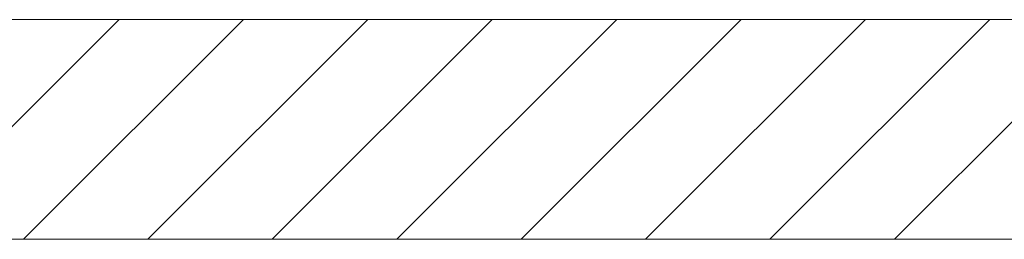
# Model space of a CAD drawing. Extents: x -720 to 300, y 62 to 1162.
# Tile 236 of 256: x 212.39 to 223.58, y 963.08 to 965.58. Entities that reach past the tile are written whole.
import ezdxf
from ezdxf.lldxf.tags import DXFTag

# ---------------------------------------------------------------- set-up
doc = ezdxf.new("R2010")
doc.units = 0
doc.layers.get('0').update_dxf_attribs({"lineweight": 13})
doc.layers.add('E_Detail_Linie_Text_Bem', color=7, linetype='Continuous', lineweight=13)
doc.layers.add('E_Detail_Wandschraffur', color=7, linetype='Continuous', lineweight=5, true_color=0xc0c0c0)
tags = doc.linetypes.add('fein_strichliert', pattern=[4, 1, -2, 1]).pattern_tags.tags
tags[8:9] = [DXFTag(74, 4), DXFTag(75, 0), DXFTag(340, '0'), DXFTag(46, 0.0), DXFTag(50, 0.0), DXFTag(44, 0.0), DXFTag(45, 0.0)]
tags[6:7] = [DXFTag(74, 4), DXFTag(75, 0), DXFTag(340, '0'), DXFTag(46, 0.0), DXFTag(50, 0.0), DXFTag(44, 0.0), DXFTag(45, 0.0)]
tags[4:5] = [DXFTag(74, 4), DXFTag(75, 0), DXFTag(340, '0'), DXFTag(46, 0.0), DXFTag(50, 0.0), DXFTag(44, 0.0), DXFTag(45, 0.0)]

# ---------------------------------------------------------------- blocks, each defined once
blk = doc.blocks.new('Referenz-A06G942Y8I')
at = {"layer": 'E_Detail_Linie_Text_Bem', "linetype": 'Continuous', "ltscale": 0.13}
for p, q in [((233.675, 965.581), (182.348, 965.581)), ((182.348, 963.081), (231.175, 963.081)), ((192.74, 963.081), (233.675, 963.081))]:
    blk.add_line(p, q, dxfattribs=at)
at = {"layer": 'E_Detail_Wandschraffur', "linetype": 'ByBlock', "ltscale": 0.13}
for p, q in [((211.018, 963.081), (213.518, 965.581)), ((213.846, 963.081), (216.346, 965.581)), ((216.675, 963.081), (219.175, 965.581)), ((219.503, 963.081), (222.003, 965.581)), ((222.332, 963.081), (224.832, 965.581))]:
    blk.add_line(p, q, dxfattribs=at)
at = {"layer": 'E_Detail_Wandschraffur', "linetype": 'fein_strichliert', "ltscale": 0.13}
for p, q in [((212.432, 963.081), (214.932, 965.581)), ((215.26, 963.081), (217.76, 965.581)), ((218.089, 963.081), (220.589, 965.581)), ((220.917, 963.081), (223.417, 965.581))]:
    blk.add_line(p, q, dxfattribs=at)

msp = doc.modelspace()

# ---------------------------------------------------------------- block references
at = {"color": 8, "lineweight": 25, "ltscale": 0.25, "true_color": 0x808080}
msp.add_blockref('Referenz-A06G942Y8I', (0, 0), dxfattribs=at)

doc.saveas('drawing.dxf')
